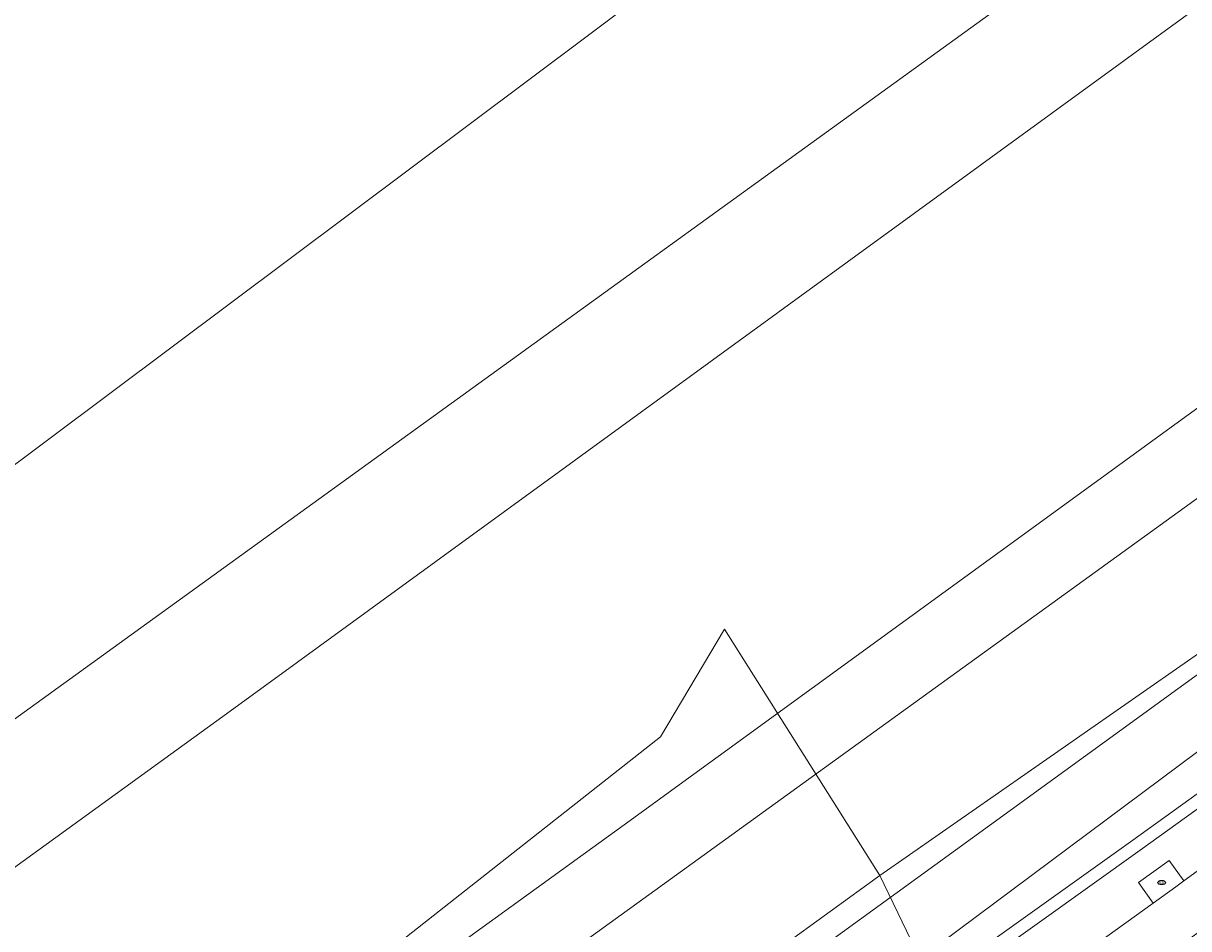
# Model space of a CAD drawing. Header units: metres. Extents: x 237319 to 238937, y 510065 to 511489.
# Tile 96 of 176: x 238026 to 238063, y 510927 to 510956. Entities that reach past the tile are written whole.
import ezdxf
from ezdxf.enums import TextEntityAlignment as Align

# ---------------------------------------------------------------- set-up
doc = ezdxf.new("R2010")
doc.units = ezdxf.units.M
for name, color, linetype, lineweight in [('B-WE-FV-GELEIDING_WILDRASTER-G', 252, 'Continuous', 18), ('B-WE-GR-BEPLANTING_CULTUUR_BOSPLANTSOEN-GV', 252, 'Continuous', 18), ('B-WE-GR-GROENVOORZIENING-GV', 252, 'Continuous', 18), ('B-WE-GW-TALUD_KRUIN-G', 252, 'Continuous', 18), ('B-WE-IE-MEUBILAIR-S', 252, 'Continuous', 25), ('B-WE-IE-TERREINAFSCHEIDING_KUNSTMATIG_MUUR-GV', 252, 'Continuous', 18), ('B-WE-KG-GRENS_PERCEEL-GV', 252, 'Continuous', 18), ('B-WE-OG-TERREIN_BEGROEID-GV', 252, 'Continuous', 18), ('B-WE-OG-TERREIN_OEVER-GV', 252, 'Continuous', 18), ('B-WE-OG-WATER-GV', 252, 'Continuous', 18), ('B-WE-VH-GESLOTENVERHARDING_BETON-GV', 252, 'Continuous', 18), ('B-WE-VH-HALFVERHARDING_GRASBETONSTEEN-GV', 252, 'Continuous', 18)]:
    doc.layers.add(name, color=color, linetype=linetype, lineweight=lineweight)
doc.styles.add('NLCS-ISO', font='isocpeur.ttf', dxfattribs={"height": 2.5})

# ---------------------------------------------------------------- blocks, each defined once
blk = doc.blocks.new('brk-2025')
at = {"layer": 'B-WE-KG-GRENS_PERCEEL-GV', "flags": 128}
for points in [[(237939.72, 510854.88), (237984.1, 510886.85), (238000, 510898.447), (238032.44, 510922.11), (238046.181, 510932.933), (238048.22, 510936.35), (238053.149, 510928.524), (238066.347, 510937.708), (238110.79, 510970.08), (238192.292, 511028.747)], [(238008.479, 510866.606), (238064.227, 510905.568), (238053.149, 510928.524), (237864.024, 510791.516)]]:
    blk.add_lwpolyline(points, dxfattribs=at)
for points in [[(238064.227, 510905.568), (238083.523, 510919.53), (238206.597, 511008.956), (238192.292, 511028.747), (238110.79, 510970.08), (238066.347, 510937.708), (238053.149, 510928.524)], [(237864.024, 510791.516), (238053.149, 510928.524), (238048.22, 510936.35), (238046.181, 510932.933), (238032.44, 510922.11), (238000, 510898.447), (237984.1, 510886.85), (237939.72, 510854.88), (237915.9, 510837.66), (237892.62, 510820.74), (237877.35, 510809.7), (237871.8, 510805.83), (237865.584, 510803.904), (237864.851, 510798.083)]]:
    blk.add_lwpolyline(points, close=True, dxfattribs=at)
blk = doc.blocks.new('SIE-MEUBILAIR_PUT_KOLK-SO')
blk.add_ellipse((0, 0), major_axis=(1.25, 0), ratio=0.54)
at = {"style": 'NLCS-ISO'}
blk.add_text('klk', height=0.75, dxfattribs=at).set_placement((0.03, 0), align=Align.MIDDLE_CENTER)
blk = doc.blocks.new('bgt-2025')
at = {"layer": 'B-WE-GR-BEPLANTING_CULTUUR_BOSPLANTSOEN-GV', "flags": 128}
blk.add_lwpolyline([(238100.803, 511011.593), (238070.827, 510989.131), (237988.322, 510928.787), (237969.051, 510917.289), (237949.513, 510902.849), (237932.651, 510886.804), (237923.284, 510880.119), (237908.296, 510871.294), (237889.722, 510860.729), (237889.269, 510860.303), (237897.742, 510849.072), (237909.893, 510858.031), (238021.064, 510938.124), (238110.65, 511005.163), (238111.482, 511008.981), (238120.654, 511062.181), (238127.675, 511075.994), (238108.711, 511062.257), (238110.973, 511058.39), (238114.72, 511049.565), (238114.185, 511039.671), (238112.044, 511028.707), (238108.297, 511020.953)], close=True, dxfattribs=at)
at = {"layer": 'B-WE-GR-GROENVOORZIENING-GV', "flags": 128}
for points in [[(238179.996, 511023.806), (238177.463, 511021.314), (238177.423, 511020.323), (238177.027, 511019.194), (238176.332, 511017.214), (238170.645, 511013.318), (238154.656, 511001.15), (238134.62, 510986.847), (238126.441, 510980.888), (238101.533, 510962.739), (238069.68, 510939.577), (238046.641, 510922.866), (238021.502, 510905.056), (237997.159, 510887.364), (237972.389, 510869.172)], [(237980.056, 510872.02), (238001.575, 510887.45), (238027.46, 510906.29), (238048.656, 510921.59), (238067.325, 510935.5), (238087.344, 510949.66), (238110.116, 510965.98), (238130.137, 510980.56), (238155.991, 510999.339), (238170.216, 511009.449), (238178.833, 511015.897), (238182.086, 511020.086)], [(238182.086, 511020.086), (238178.833, 511015.897), (238170.216, 511009.449), (238155.991, 510999.339), (238130.137, 510980.56), (238110.116, 510965.98), (238087.344, 510949.66), (238067.325, 510935.5), (238048.656, 510921.59), (238027.46, 510906.29), (238001.575, 510887.45), (237980.056, 510872.02)], [(237975.423, 510867.749), (237986.774, 510876.167), (237998.287, 510884.691), (238009.6, 510893.027), (238025.576, 510904.52), (238048.547, 510920.621), (238061.185, 510929.653), (238075.448, 510939.91)], [(238075.682, 510939.586), (238061.418, 510929.328), (238048.778, 510920.295), (238025.808, 510904.194), (238009.835, 510892.704), (237998.525, 510884.369), (237987.012, 510875.846), (237975.659, 510867.426)], [(238047.193, 510917.122), (238061.833, 510927.653), (238061.366, 510928.303), (238062.34, 510929.004), (238062.807, 510928.354), (238074.708, 510936.985)]]:
    blk.add_lwpolyline(points, dxfattribs=at)
at = {"layer": 'B-WE-GW-TALUD_KRUIN-G', "flags": 128}
blk.add_lwpolyline([(237902.127, 510815.981), (237926.117, 510833.32), (237947.457, 510848.33), (237980.056, 510872.02), (238001.575, 510887.45), (238027.46, 510906.29), (238048.656, 510921.59), (238067.325, 510935.5), (238087.344, 510949.66), (238110.116, 510965.98), (238130.137, 510980.56), (238155.991, 510999.339), (238170.216, 511009.449), (238178.833, 511015.897), (238182.086, 511020.086), (238186.843, 511025.015), (238190.382, 511027.699), (238191.474, 511028.518)], dxfattribs=at)
at = {"layer": 'B-WE-IE-TERREINAFSCHEIDING_KUNSTMATIG_MUUR-GV', "flags": 128}
for points in [[(238075.448, 510939.91), (238061.185, 510929.653), (238048.547, 510920.621), (238025.576, 510904.52), (238009.6, 510893.027), (237998.287, 510884.691), (237986.774, 510876.167), (237975.423, 510867.749)], [(237975.659, 510867.426), (237987.012, 510875.846), (237998.525, 510884.369), (238009.835, 510892.704), (238025.808, 510904.194), (238048.778, 510920.295), (238061.418, 510929.328), (238075.682, 510939.586)]]:
    blk.add_lwpolyline(points, dxfattribs=at)
at = {"layer": 'B-WE-OG-TERREIN_BEGROEID-GV', "flags": 128}
for points in [[(238153.14, 511084.889), (238151.483, 511087.182), (238148.728, 511090.991), (238146.611, 511089.494), (238127.675, 511075.994), (238120.654, 511062.181), (238111.482, 511008.981), (238110.65, 511005.163), (238021.064, 510938.124), (237909.893, 510858.031), (237897.742, 510849.072), (237901.865, 510843.606), (237944.083, 510874.315), (237980.335, 510900.752), (238112.781, 510996.441)], [(238122.854, 510983.586), (237911.482, 510830.859), (237914.304, 510827.098), (237926.953, 510836.439), (237949.445, 510852.618), (237972.389, 510869.172), (237997.159, 510887.364), (238021.502, 510905.056), (238046.641, 510922.866), (238069.68, 510939.577), (238101.533, 510962.739), (238126.441, 510980.888)]]:
    blk.add_lwpolyline(points, dxfattribs=at)
at = {"layer": 'B-WE-OG-TERREIN_OEVER-GV', "flags": 128}
for points in [[(238112.781, 510996.441), (237980.335, 510900.752), (237944.083, 510874.315), (237901.865, 510843.606), (237904.311, 510840.364), (237957.334, 510879.296), (238032.521, 510933.744), (238117.327, 510995.441), (238120.355, 510999.479), (238121.104, 511001.6), (238130.353, 511057.156), (238132.599, 511061.897), (238134.596, 511066.139), (238138.59, 511070.381), (238154.822, 511082.562), (238157.676, 511084.704), (238159.216, 511085.86), (238163.094, 511088.586), (238161.372, 511090.824), (238157.593, 511088.101), (238155.929, 511090.397), (238154.374, 511089.272), (238151.483, 511087.182)], [(238130.983, 510994.143), (238129.37, 510994.479), (238127.738, 510991.263), (238125.875, 510988.89), (238045.032, 510930.137), (237958.016, 510867.227), (237909.819, 510833.063), (237911.482, 510830.859), (238122.854, 510983.586)]]:
    blk.add_lwpolyline(points, dxfattribs=at)
at = {"layer": 'B-WE-OG-WATER-GV', "flags": 128}
for points in [[(237958.016, 510867.227), (238045.032, 510930.137), (238125.875, 510988.89), (238127.738, 510991.263), (238129.37, 510994.479), (238130.274, 510996.957), (238139.434, 511054.408)], [(238130.353, 511057.156), (238121.104, 511001.6), (238120.355, 510999.479), (238117.327, 510995.441), (238032.521, 510933.744), (237957.334, 510879.296), (237904.311, 510840.364)]]:
    blk.add_lwpolyline(points, dxfattribs=at)
at = {"layer": 'B-WE-VH-GESLOTENVERHARDING_BETON-GV', "flags": 128}
blk.add_lwpolyline([(238062.807, 510928.354), (238062.34, 510929.004), (238061.366, 510928.303), (238061.833, 510927.653), (238062.551, 510928.17)], close=True, dxfattribs=at)
at = {"layer": 'B-WE-VH-HALFVERHARDING_GRASBETONSTEEN-GV', "flags": 128}
blk.add_lwpolyline([(238074.708, 510936.985), (238062.807, 510928.354), (238062.551, 510928.17), (238061.833, 510927.653), (238047.193, 510917.122), (238044.728, 510915.664), (238041.549, 510913.952), (238042.307, 510912.543), (238045.515, 510914.27), (238048.069, 510915.781), (238063.488, 510926.873)], dxfattribs=at)
at = {"layer": 'B-WE-IE-MEUBILAIR-S', "xscale": 0.1, "yscale": 0.1, "zscale": 0.1}
blk.add_blockref('SIE-MEUBILAIR_PUT_KOLK-SO', (238062.104, 510928.304), dxfattribs=at)
at = {"layer": 'B-WE-KG-GRENS_PERCEEL-GV'}
blk.add_blockref('brk-2025', (0, 0), dxfattribs=at)

msp = doc.modelspace()

# ---------------------------------------------------------------- block references
at = {"layer": 'B-WE-FV-GELEIDING_WILDRASTER-G'}
msp.add_blockref('bgt-2025', (0, 0), dxfattribs=at)

doc.saveas('drawing.dxf')
